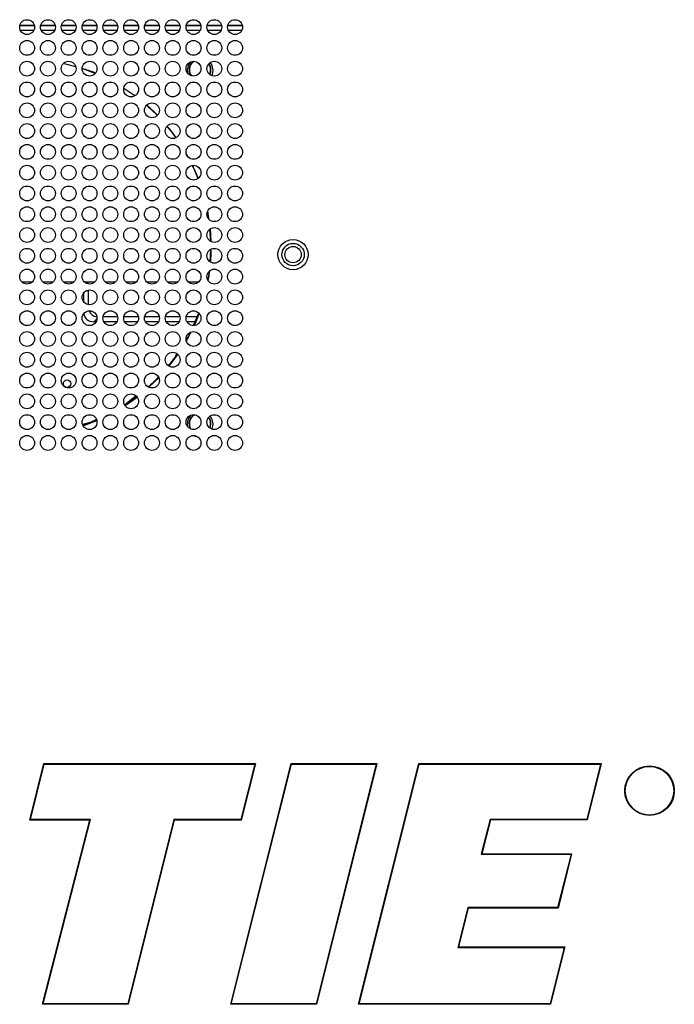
# Model space of a CAD drawing. Header units: millimetres. Extents: x 0 to 1118, y 0 to 864.
# Tile 56 of 65: x 877 to 910, y 419 to 468. Entities that reach past the tile are written whole.
import ezdxf

# ---------------------------------------------------------------- set-up
doc = ezdxf.new("R2010")
doc.units = ezdxf.units.MM

msp = doc.modelspace()

# ---------------------------------------------------------------- linework, layer by layer
at = {"color": 7, "linetype": 'Continuous', "lineweight": 30}
for p, q in [((876.7379, 468.104), (877.4728, 468.104)), ((877.7879, 468.104), (878.5228, 468.104)), ((878.8379, 468.104), (879.5728, 468.104)), ((879.8879, 468.104), (880.6228, 468.104)), ((880.9379, 468.104), (881.6728, 468.104)), ((881.9879, 468.104), (882.7228, 468.104)), ((883.0379, 468.104), (883.7728, 468.104)), ((884.0879, 468.104), (884.8228, 468.104)), ((885.1379, 468.104), (885.8728, 468.104)), ((886.1879, 468.104), (886.9228, 468.104)), ((887.2379, 468.104), (887.9728, 468.104)), ((882.5468, 464.56), (881.9915, 464.931)), ((885.2386, 461.4654), (885.1414, 461.6388)), ((885.743, 460.389), (885.4527, 461.0503)), ((886.3237, 457.8149), (886.3732, 457.2098)), ((886.3779, 457.2072), (886.3374, 457.825)), ((886.3855, 456.8102), (886.334, 456.1815)), ((886.346, 456.1749), (886.3877, 456.8118)), ((886.2527, 455.2077), (886.3326, 455.7307)), ((877.3603, 455.154), (876.8504, 455.154)), ((878.4103, 455.154), (877.9004, 455.154)), ((879.4603, 455.154), (878.9504, 455.154)), ((880.5103, 455.154), (880.0004, 455.154)), ((880.1867, 455.0604), (880.1717, 455.154)), ((881.5603, 455.154), (881.0504, 455.154)), ((882.6103, 455.154), (882.1004, 455.154)), ((883.6603, 455.154), (883.1504, 455.154)), ((884.7103, 455.154), (884.2004, 455.154)), ((885.7603, 455.154), (885.2504, 455.154)), ((879.9603, 454.1475), (879.9603, 454.6106)), ((880.2103, 454.0067), (880.2103, 454.7215)), ((885.7678, 453.5961), (885.4929, 452.9608)), ((880.5829, 453.1465), (880.473, 453.1465)), ((881.6742, 453.3965), (880.9365, 453.3965)), ((881.6329, 453.1465), (880.9777, 453.1465)), ((882.7242, 453.3965), (881.9865, 453.3965)), ((882.6829, 453.1465), (882.0277, 453.1465)), ((883.7742, 453.3965), (883.0365, 453.3965)), ((883.7329, 453.1465), (883.0777, 453.1465)), ((884.8242, 453.3965), (884.0865, 453.3965)), ((884.7829, 453.1465), (884.1277, 453.1465)), ((885.6814, 453.3965), (885.1365, 453.3965)), ((885.5732, 453.1465), (885.1777, 453.1465)), ((884.27, 450.903), (884.717, 451.4977)), ((882.0218, 448.9588), (882.6362, 449.3693)), ((882.6133, 449.4002), (882.0303, 448.948)), ((881.055, 448.3583), (881.233, 448.447)), ((877.2368, 427.9768), (877.9519, 430.8311)), ((877.2688, 428.0018), (877.9714, 430.8061)), ((877.9519, 430.8311), (888.6292, 430.8311)), ((877.9714, 430.8061), (877.9519, 430.8311)), ((877.9714, 430.8061), (888.5972, 430.8061)), ((887.3826, 418.6765), (890.4287, 430.8337)), ((887.4146, 418.7015), (890.4482, 430.8087)), ((888.5972, 430.8061), (887.8946, 428.0018)), ((888.6292, 430.8311), (887.9141, 427.9768)), ((888.6292, 430.8311), (888.5972, 430.8061)), ((890.4287, 430.8337), (894.7612, 430.8337)), ((890.4482, 430.8087), (890.4287, 430.8337)), ((890.4482, 430.8087), (894.7303, 430.8087)), ((894.7303, 430.8087), (891.6946, 418.7015)), ((894.7612, 430.829), (891.7141, 418.6765)), ((893.832, 418.6756), (896.8787, 430.8337)), ((893.864, 418.7006), (896.8982, 430.8087)), ((894.7612, 430.8328), (894.7303, 430.8087)), ((894.7612, 430.8337), (894.7612, 430.829)), ((896.8787, 430.8337), (906.0885, 430.8337)), ((896.8982, 430.8087), (896.8787, 430.8337)), ((896.8982, 430.8087), (906.0564, 430.8087)), ((906.0564, 430.8087), (905.356, 428.013)), ((906.0885, 430.8337), (905.3755, 427.988)), ((906.0885, 430.8337), (906.0564, 430.8087)), ((877.2688, 428.0018), (877.2368, 427.9768)), ((880.2727, 427.9768), (877.2368, 427.9768)), ((880.3049, 428.0018), (877.2688, 428.0018)), ((877.8753, 418.6765), (880.2727, 427.9768)), ((877.9076, 418.7015), (880.3049, 428.0018)), ((880.3049, 428.0018), (880.2727, 427.9768)), ((884.5158, 428.0018), (882.1861, 418.7015)), ((884.5353, 427.9768), (882.2056, 418.6765)), ((884.5353, 427.9768), (884.5158, 428.0018)), ((887.8946, 428.0018), (884.5158, 428.0018)), ((887.9141, 427.9768), (884.5353, 427.9768)), ((887.9141, 427.9768), (887.8946, 428.0018)), ((900.4753, 428.013), (900.0359, 426.2522)), ((900.4948, 427.988), (900.0679, 426.2772)), ((900.4948, 427.988), (900.4753, 428.013)), ((905.356, 428.013), (900.4753, 428.013)), ((905.3755, 427.988), (900.4948, 427.988)), ((905.3755, 427.988), (905.356, 428.013)), ((900.0679, 426.2772), (900.0359, 426.2522)), ((900.0359, 426.2522), (904.565, 426.2522)), ((900.0679, 426.2772), (904.5971, 426.2772)), ((904.565, 426.2522), (903.8914, 423.5635)), ((904.5971, 426.2772), (903.9109, 423.5385)), ((904.5971, 426.2772), (904.565, 426.2522)), ((899.3575, 423.5635), (898.8449, 421.5522)), ((899.3769, 423.5385), (898.8771, 421.5772)), ((903.8914, 423.5635), (899.3575, 423.5635)), ((899.3575, 423.5635), (899.3769, 423.5385)), ((903.9109, 423.5385), (899.3769, 423.5385)), ((903.9109, 423.5385), (903.8914, 423.5635)), ((898.8449, 421.5522), (898.8771, 421.5772)), ((898.8449, 421.5522), (904.2251, 421.5522)), ((898.8771, 421.5772), (904.2572, 421.5772)), ((904.2251, 421.5522), (903.5106, 418.7006)), ((904.2572, 421.5772), (903.5301, 418.6756)), ((904.2251, 421.5522), (904.2572, 421.5772)), ((877.9076, 418.7015), (877.8753, 418.6765)), ((882.2056, 418.6765), (877.8753, 418.6765)), ((882.1861, 418.7015), (877.9076, 418.7015)), ((882.2056, 418.6765), (882.1861, 418.7015)), ((887.4146, 418.7015), (887.3826, 418.6765)), ((891.7141, 418.6765), (887.3826, 418.6765)), ((891.6946, 418.7015), (887.4146, 418.7015)), ((891.7141, 418.6765), (891.6946, 418.7015)), ((893.864, 418.7006), (893.832, 418.6756)), ((903.5301, 418.6756), (893.832, 418.6756)), ((903.5106, 418.7006), (893.864, 418.7006)), ((903.5106, 418.7006), (903.5301, 418.6756))]:
    msp.add_line(p, q, dxfattribs=at)
at = {"color": 8, "linetype": 'Continuous', "lineweight": 30}
for p, q in [((876.7439, 468.129), (877.4668, 468.129)), ((877.7939, 468.129), (878.5168, 468.129)), ((878.8439, 468.129), (879.5668, 468.129)), ((879.8939, 468.129), (880.6168, 468.129)), ((880.9439, 468.129), (881.6668, 468.129)), ((881.9939, 468.129), (882.7168, 468.129)), ((883.0439, 468.129), (883.7668, 468.129)), ((884.0939, 468.129), (884.8168, 468.129)), ((885.1439, 468.129), (885.8668, 468.129)), ((886.1939, 468.129), (886.9168, 468.129)), ((887.2439, 468.129), (887.9668, 468.129)), ((876.7616, 467.879), (877.449, 467.879)), ((877.8116, 467.879), (878.499, 467.879)), ((878.8616, 467.879), (879.549, 467.879)), ((879.9116, 467.879), (880.599, 467.879)), ((880.9616, 467.879), (881.649, 467.879)), ((882.0116, 467.879), (882.699, 467.879)), ((883.0616, 467.879), (883.749, 467.879)), ((884.1116, 467.879), (884.799, 467.879)), ((885.1616, 467.879), (885.849, 467.879)), ((886.2116, 467.879), (886.899, 467.879)), ((887.2616, 467.879), (887.949, 467.879)), ((880.1026, 454.7215), (880.2103, 454.7215)), ((880.6294, 453.303), (880.473, 453.1465))]:
    msp.add_line(p, q, dxfattribs=at)
at = {"color": 7, "linetype": 'Continuous', "lineweight": 30, "flags": 128}
for points in [[(879.5683, 466.0232), (879.1788, 466.128), (878.9317, 466.1854)], [(880.5376, 465.6822), (880.0585, 465.8655), (879.8803, 465.9262)], [(885.6745, 465.2137), (885.608, 465.2354), (885.5822, 465.2461)], [(882.54, 464.5526), (882.4893, 464.5897), (881.9842, 464.9325)], [(883.6478, 463.5965), (883.205, 464.0149), (883.1285, 464.082)], [(884.623, 462.4436), (884.4538, 462.6721), (884.1714, 463.024)], [(886.3018, 458.3027), (886.2697, 458.5034), (886.2235, 458.7537)], [(886.4011, 457.1872), (886.3804, 457.5922), (886.3583, 457.8481)], [(886.3754, 456.15), (886.4026, 456.6745), (886.405, 456.8226)], [(885.5462, 452.9563), (885.6149, 453.1101), (885.7984, 453.563)], [(885.1449, 452.1755), (885.208, 452.2872), (885.393, 452.6368)], [(883.2533, 449.8362), (883.5412, 450.1058), (883.7531, 450.3193)], [(882.0469, 448.9157), (882.1115, 448.9576), (882.6611, 449.3462)], [(879.9272, 447.8975), (880.4877, 448.1054), (880.6213, 448.1609)], [(885.7349, 447.3256), (885.608, 447.3604), (885.5175, 447.4038)]]:
    msp.add_lwpolyline(points, dxfattribs=at)
at = {"color": 7, "linetype": 'Continuous', "lineweight": 30}
for centre, radius in [((877.1053, 468.029), 0.375), ((878.1553, 468.029), 0.375), ((879.2053, 468.029), 0.375), ((880.2553, 468.029), 0.375), ((881.3053, 468.029), 0.375), ((882.3553, 468.029), 0.375), ((883.4053, 468.029), 0.375), ((884.4553, 468.029), 0.375), ((885.5053, 468.029), 0.375), ((886.5553, 468.029), 0.375), ((887.6053, 468.029), 0.375), ((877.1053, 466.979), 0.375), ((878.1553, 466.979), 0.375), ((879.2053, 466.979), 0.375), ((880.2553, 466.979), 0.375), ((881.3053, 466.979), 0.375), ((882.3553, 466.979), 0.375), ((883.4053, 466.979), 0.375), ((884.4553, 466.979), 0.375), ((885.5053, 466.979), 0.375), ((886.5553, 466.979), 0.375), ((887.6053, 466.979), 0.375), ((877.1053, 465.929), 0.375), ((878.1553, 465.929), 0.375), ((879.2053, 465.929), 0.375), ((880.2553, 465.929), 0.375), ((881.3053, 465.929), 0.375), ((882.3553, 465.929), 0.375), ((883.4053, 465.929), 0.375), ((884.4553, 465.929), 0.375), ((885.5053, 465.929), 0.375), ((886.5553, 465.929), 0.375), ((887.6053, 465.929), 0.375), ((877.1053, 464.879), 0.375), ((878.1553, 464.879), 0.375), ((879.2053, 464.879), 0.375), ((880.2553, 464.879), 0.375), ((881.3053, 464.879), 0.375), ((882.3553, 464.879), 0.375), ((883.4053, 464.879), 0.375), ((884.4553, 464.879), 0.375), ((885.5053, 464.879), 0.375), ((886.5553, 464.879), 0.375), ((887.6053, 464.879), 0.375), ((877.1053, 463.829), 0.375), ((878.1553, 463.829), 0.375), ((879.2053, 463.829), 0.375), ((880.2553, 463.829), 0.375), ((881.3053, 463.829), 0.375), ((882.3553, 463.829), 0.375), ((883.4053, 463.829), 0.375), ((884.4553, 463.829), 0.375), ((885.5053, 463.829), 0.375), ((886.5553, 463.829), 0.375), ((887.6053, 463.829), 0.375), ((877.1053, 462.779), 0.375), ((878.1553, 462.779), 0.375), ((879.2053, 462.779), 0.375), ((880.2553, 462.779), 0.375), ((881.3053, 462.779), 0.375), ((882.3553, 462.779), 0.375), ((883.4053, 462.779), 0.375), ((884.4553, 462.779), 0.375), ((885.5053, 462.779), 0.375), ((886.5553, 462.779), 0.375), ((887.6053, 462.779), 0.375), ((877.1053, 461.729), 0.375), ((878.1553, 461.729), 0.375), ((879.2053, 461.729), 0.375), ((880.2553, 461.729), 0.375), ((881.3053, 461.729), 0.375), ((882.3553, 461.729), 0.375), ((883.4053, 461.729), 0.375), ((884.4553, 461.729), 0.375), ((885.5053, 461.729), 0.375), ((886.5553, 461.729), 0.375), ((887.6053, 461.729), 0.375), ((877.1053, 460.679), 0.375), ((878.1553, 460.679), 0.375), ((879.2053, 460.679), 0.375), ((880.2553, 460.679), 0.375), ((881.3053, 460.679), 0.375), ((882.3553, 460.679), 0.375), ((883.4053, 460.679), 0.375), ((884.4553, 460.679), 0.375), ((885.5053, 460.679), 0.375), ((886.5553, 460.679), 0.375), ((887.6053, 460.679), 0.375), ((877.1053, 459.629), 0.375), ((878.1553, 459.629), 0.375), ((879.2053, 459.629), 0.375), ((880.2553, 459.629), 0.375), ((881.3053, 459.629), 0.375), ((882.3553, 459.629), 0.375), ((883.4053, 459.629), 0.375), ((884.4553, 459.629), 0.375), ((885.5053, 459.629), 0.375), ((886.5553, 459.629), 0.375), ((887.6053, 459.629), 0.375), ((877.1053, 458.579), 0.375), ((878.1553, 458.579), 0.375), ((879.2053, 458.579), 0.375), ((880.2553, 458.579), 0.375), ((881.3053, 458.579), 0.375), ((882.3553, 458.579), 0.375), ((883.4053, 458.579), 0.375), ((884.4553, 458.579), 0.375), ((885.5053, 458.579), 0.375), ((886.5553, 458.579), 0.375), ((887.6053, 458.579), 0.375), ((877.1053, 457.529), 0.375), ((878.1553, 457.529), 0.375), ((879.2053, 457.529), 0.375), ((880.2553, 457.529), 0.375), ((881.3053, 457.529), 0.375), ((882.3553, 457.529), 0.375), ((883.4053, 457.529), 0.375), ((884.4553, 457.529), 0.375), ((885.5053, 457.529), 0.375), ((886.5553, 457.529), 0.375), ((887.6053, 457.529), 0.375), ((890.5303, 456.539), 0.7625), ((890.5303, 456.539), 0.5672), ((877.1053, 456.479), 0.375), ((878.1553, 456.479), 0.375), ((879.2053, 456.479), 0.375), ((880.2553, 456.479), 0.375), ((881.3053, 456.479), 0.375), ((882.3553, 456.479), 0.375), ((883.4053, 456.479), 0.375), ((884.4553, 456.479), 0.375), ((885.5053, 456.479), 0.375), ((886.5553, 456.479), 0.375), ((887.6053, 456.479), 0.375), ((890.5303, 456.5382), 0.4125), ((877.1053, 455.429), 0.375), ((878.1553, 455.429), 0.375), ((879.2053, 455.429), 0.375), ((880.2553, 455.429), 0.375), ((881.3053, 455.429), 0.375), ((882.3553, 455.429), 0.375), ((883.4053, 455.429), 0.375), ((884.4553, 455.429), 0.375), ((885.5053, 455.429), 0.375), ((886.5553, 455.429), 0.375), ((887.6053, 455.429), 0.375), ((877.1053, 454.379), 0.375), ((878.1553, 454.379), 0.375), ((879.2053, 454.379), 0.375), ((880.2553, 454.379), 0.375), ((881.3053, 454.379), 0.375), ((882.3553, 454.379), 0.375), ((883.4053, 454.379), 0.375), ((884.4553, 454.379), 0.375), ((885.5053, 454.379), 0.375), ((886.5553, 454.379), 0.375), ((887.6053, 454.379), 0.375), ((877.1053, 453.329), 0.375), ((878.1553, 453.329), 0.375), ((879.2053, 453.329), 0.375), ((880.2553, 453.329), 0.375), ((881.3053, 453.329), 0.375), ((882.3553, 453.329), 0.375), ((883.4053, 453.329), 0.375), ((884.4553, 453.329), 0.375), ((885.5053, 453.329), 0.375), ((886.5553, 453.329), 0.375), ((887.6053, 453.329), 0.375), ((877.1053, 452.279), 0.375), ((878.1553, 452.279), 0.375), ((879.2053, 452.279), 0.375), ((880.2553, 452.279), 0.375), ((881.3053, 452.279), 0.375), ((882.3553, 452.279), 0.375), ((883.4053, 452.279), 0.375), ((884.4553, 452.279), 0.375), ((885.5053, 452.279), 0.375), ((886.5553, 452.279), 0.375), ((887.6053, 452.279), 0.375), ((877.1053, 451.229), 0.375), ((878.1553, 451.229), 0.375), ((879.2053, 451.229), 0.375), ((880.2553, 451.229), 0.375), ((881.3053, 451.229), 0.375), ((882.3553, 451.229), 0.375), ((883.4053, 451.229), 0.375), ((884.4553, 451.229), 0.375), ((885.5053, 451.229), 0.375), ((886.5553, 451.229), 0.375), ((887.6053, 451.229), 0.375), ((877.1053, 450.179), 0.375), ((878.1553, 450.179), 0.375), ((879.2053, 450.179), 0.375), ((880.2553, 450.179), 0.375), ((881.3053, 450.179), 0.375), ((882.3553, 450.179), 0.375), ((883.4053, 450.179), 0.375), ((884.4553, 450.179), 0.375), ((885.5053, 450.179), 0.375), ((886.5553, 450.179), 0.375), ((887.6053, 450.179), 0.375), ((879.1228, 450.0215), 0.1875), ((877.1053, 449.129), 0.375), ((878.1553, 449.129), 0.375), ((879.2053, 449.129), 0.375), ((880.2553, 449.129), 0.375), ((881.3053, 449.129), 0.375), ((882.3553, 449.129), 0.375), ((883.4053, 449.129), 0.375), ((884.4553, 449.129), 0.375), ((885.5053, 449.129), 0.375), ((886.5553, 449.129), 0.375), ((887.6053, 449.129), 0.375), ((877.1053, 448.079), 0.375), ((878.1553, 448.079), 0.375), ((879.2053, 448.079), 0.375), ((880.2553, 448.079), 0.375), ((881.3053, 448.079), 0.375), ((882.3553, 448.079), 0.375), ((883.4053, 448.079), 0.375), ((884.4553, 448.079), 0.375), ((885.5053, 448.079), 0.375), ((886.5553, 448.079), 0.375), ((887.6053, 448.079), 0.375), ((877.1053, 447.029), 0.375), ((878.1553, 447.029), 0.375), ((879.2053, 447.029), 0.375), ((880.2553, 447.029), 0.375), ((881.3053, 447.029), 0.375), ((882.3553, 447.029), 0.375), ((883.4053, 447.029), 0.375), ((884.4553, 447.029), 0.375), ((885.5053, 447.029), 0.375), ((886.5553, 447.029), 0.375), ((887.6053, 447.029), 0.375), ((908.5299, 429.4617), 1.2504), ((908.5299, 429.4617), 1.2254)]:
    msp.add_circle(centre, radius, dxfattribs=at)
for centre, start, end in [((885.8428, 465.8415), 138.34989, 192.5812), ((885.8428, 465.8415), 335.67755, 38.32498), ((885.8428, 447.9665), 133.58859, 189.54152), ((885.8428, 447.9665), 337.78337, 40.16188)]:
    msp.add_arc(centre, 0.65, start, end, dxfattribs=at)
for centre, start_param, end_param in [((880.9856, 454.1718), 5.8660205, 6.8067841), ((881.2356, 454.4218), 6.0117977, 6.6898067)]:
    msp.add_ellipse(centre, major_axis=(-0.8879, -0.8879), ratio=0.5773503, start_param=start_param, end_param=end_param, dxfattribs=at)
for points, knots in [([(885.4021, 465.5704), (885.3795, 465.5988), (885.3114, 465.6846), (885.2824, 465.8748), (885.3274, 466.0883), (885.4196, 466.2406), (885.5017, 466.2882), (885.5206, 466.2992)], [0, 0, 0, 0, 0.1305254, 0.3940629, 0.6576003, 0.9211337, 1, 1, 1, 1]), ([(885.5227, 466.2989), (885.4987, 466.2844), (885.4143, 466.2338), (885.325, 466.0803), (885.2833, 465.8744), (885.3113, 465.6885), (885.3774, 465.6014), (885.4009, 465.5705)], [0, 0, 0, 0, 0.1010213, 0.3541719, 0.6073233, 0.8604746, 1, 1, 1, 1]), ([(886.2694, 466.1671), (886.2901, 466.1408), (886.3566, 466.0568), (886.378, 465.8735), (886.3656, 465.712), (886.3188, 465.6476), (886.3148, 465.6421)], [0, 0, 0, 0, 0.1785984, 0.5710494, 0.9635004, 1, 1, 1, 1]), ([(886.3138, 465.6427), (886.3193, 465.6506), (886.3651, 465.7159), (886.378, 465.8734), (886.3565, 466.0533), (886.2918, 466.1387), (886.2698, 466.1678)], [0, 0, 0, 0, 0.0517453, 0.4287859, 0.8058265, 1, 1, 1, 1]), ([(880.5517, 465.7015), (880.5449, 465.7049), (880.3341, 465.8094), (880.1057, 465.8713), (879.8847, 465.9312)], [0, 0, 0, 0, 0.0323837, 1, 1, 1, 1]), ([(883.6782, 463.5782), (883.6568, 463.6031), (883.4943, 463.7915), (883.2974, 463.9455), (883.1266, 464.0792)], [0, 0, 0, 0, 0.1321558, 1, 1, 1, 1]), ([(884.6159, 462.4438), (884.5573, 462.5373), (884.4281, 462.7436), (884.2611, 462.9209), (884.1698, 463.0178)], [0, 0, 0, 0, 0.4533278, 1, 1, 1, 1]), ([(885.7335, 460.3908), (885.7142, 460.451), (885.6414, 460.6782), (885.5255, 460.8875), (885.4403, 461.0413)], [0, 0, 0, 0, 0.2652264, 1, 1, 1, 1]), ([(886.2266, 455.2528), (886.2654, 455.399), (886.3054, 455.5497), (886.3152, 455.7043), (886.3155, 455.7089)], [0, 0, 0, 0, 0.9705266, 1, 1, 1, 1]), ([(886.2941, 455.6932), (886.2913, 455.5911), (886.2871, 455.4389), (886.2464, 455.2928), (886.2329, 455.2446)], [0, 0, 0, 0, 0.6705407, 1, 1, 1, 1]), ([(885.5051, 452.9595), (885.5651, 453.0711), (885.6739, 453.2732), (885.7413, 453.4924), (885.7715, 453.5907)], [0, 0, 0, 0, 0.5517613, 1, 1, 1, 1]), ([(885.3438, 452.6163), (885.3232, 452.5644), (885.2702, 452.4305), (885.1862, 452.3132), (885.1348, 452.2414)], [0, 0, 0, 0, 0.3876713, 1, 1, 1, 1]), ([(884.6741, 451.5254), (884.6011, 451.3992), (884.4767, 451.1841), (884.3043, 451.0058), (884.233, 450.932)], [0, 0, 0, 0, 0.5866473, 1, 1, 1, 1]), ([(884.2378, 450.9294), (884.3047, 451.0017), (884.4726, 451.1834), (884.602, 451.3946), (884.6799, 451.5216)], [0, 0, 0, 0, 0.3982637, 1, 1, 1, 1]), ([(883.2125, 449.8657), (883.3522, 449.9768), (883.5391, 450.1253), (883.6931, 450.3068), (883.7319, 450.3526)], [0, 0, 0, 0, 0.7475846, 1, 1, 1, 1]), ([(883.7221, 450.367), (883.6208, 450.2409), (883.4701, 450.0533), (883.2765, 449.9118), (883.213, 449.8654)], [0, 0, 0, 0, 0.6719545, 1, 1, 1, 1]), ([(880.6039, 448.2094), (880.5344, 448.1714), (880.3164, 448.052), (880.0727, 447.9977), (879.9066, 447.9606)], [0, 0, 0, 0, 0.3186137, 1, 1, 1, 1]), ([(879.9103, 447.9471), (880.1221, 448.0057), (880.3611, 448.0718), (880.5816, 448.1826), (880.6068, 448.1952)], [0, 0, 0, 0, 0.88617202, 1, 1, 1, 1]), ([(885.3782, 447.7294), (885.3646, 447.747), (885.3066, 447.8227), (885.2836, 448.0002), (885.3266, 448.214), (885.4281, 448.3746), (885.5218, 448.4272), (885.5517, 448.4439)], [0, 0, 0, 0, 0.0807256, 0.3457979, 0.610868, 0.875938, 1, 1, 1, 1]), ([(885.5526, 448.4438), (885.5179, 448.4235), (885.4223, 448.3678), (885.3242, 448.2058), (885.2843, 447.9997), (885.3068, 447.8265), (885.3634, 447.7496), (885.3782, 447.7294)], [0, 0, 0, 0, 0.1451767, 0.3998235, 0.654473, 0.9091224, 1, 1, 1, 1]), ([(886.2613, 448.3035), (886.2849, 448.2738), (886.354, 448.1867), (886.3875, 447.9948), (886.347, 447.855), (886.3268, 447.7855)], [0, 0, 0, 0, 0.2068165, 0.6050373, 1, 1, 1, 1]), ([(886.326, 447.7859), (886.3273, 447.7878), (886.3678, 447.8477), (886.3774, 447.9989), (886.3552, 448.1827), (886.287, 448.2718), (886.2619, 448.3046)], [0, 0, 0, 0, 0.0124534, 0.3948437, 0.777234, 1, 1, 1, 1])]:
    msp.add_open_spline(points, degree=3, knots=knots, dxfattribs=at)

doc.saveas('drawing.dxf')
